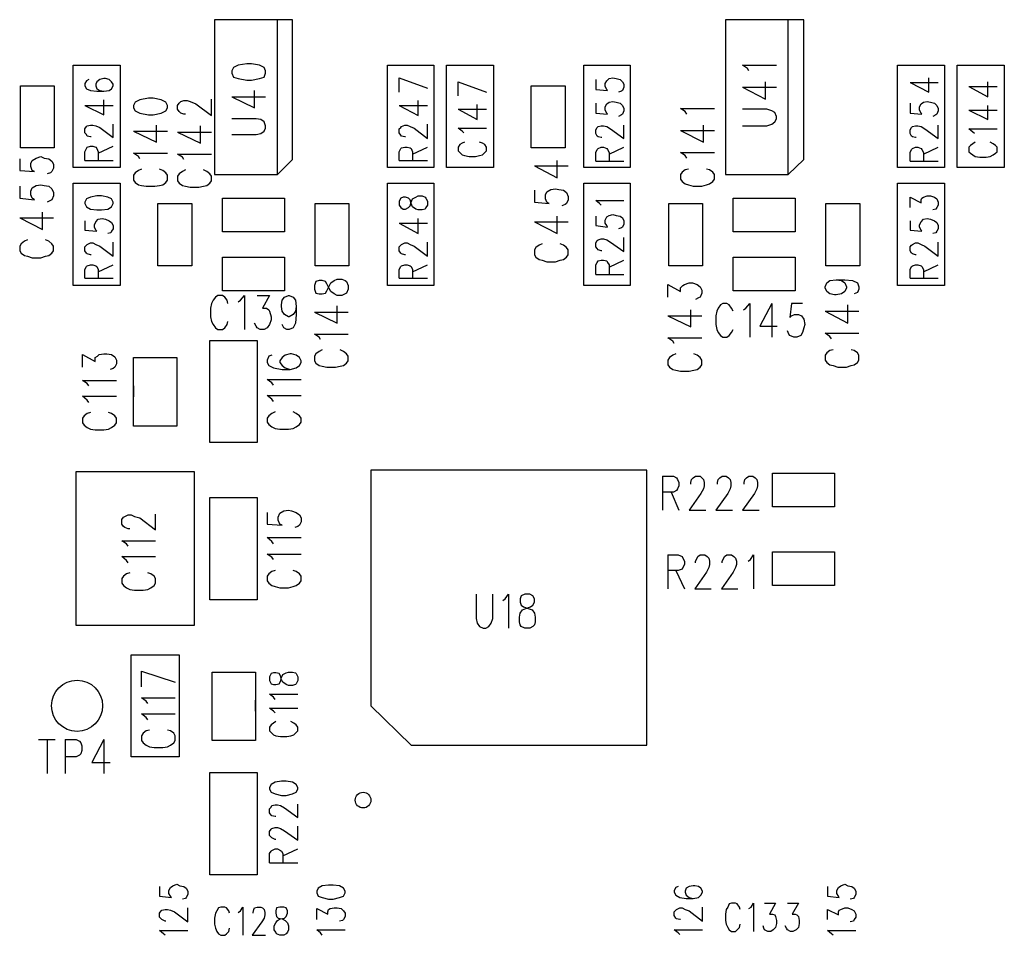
# Model space of a CAD drawing. Extents: x 11.9 to 28.1, y 10.8 to 21.2.
# Tile 16 of 33: x 17.1 to 18.3, y 17.1 to 18.2. Entities that reach past the tile are written whole.
import ezdxf

# ---------------------------------------------------------------- set-up
doc = ezdxf.new("R2010")
doc.units = 0
doc.header["$MEASUREMENT"] = 0
doc.layers.add('LAYNR1', color=2, linetype='Continuous')

msp = doc.modelspace()

# ---------------------------------------------------------------- linework, layer by layer
at = {"layer": 'LAYNR1'}
for points in [[(17.407, 18.046), (17.407, 18.224), (17.308, 18.224), (17.308, 18.027), (17.388, 18.027), (17.407, 18.046)], [(18.058, 18.046), (18.058, 18.224), (17.958, 18.224), (17.958, 18.027), (18.038, 18.027), (18.058, 18.046)], [(17.33, 18.156), (17.332, 18.151), (17.338, 18.149), (17.349, 18.147), (17.355, 18.147), (17.365, 18.149), (17.371, 18.151), (17.373, 18.156), (17.373, 18.159), (17.371, 18.163), (17.365, 18.166), (17.355, 18.168), (17.349, 18.168), (17.338, 18.166), (17.332, 18.163), (17.33, 18.159), (17.33, 18.156)], [(17.205, 18.112), (17.207, 18.108), (17.213, 18.105), (17.224, 18.103), (17.23, 18.103), (17.24, 18.105), (17.246, 18.108), (17.248, 18.112), (17.248, 18.115), (17.246, 18.119), (17.24, 18.122), (17.23, 18.124), (17.224, 18.124), (17.213, 18.122), (17.207, 18.119), (17.205, 18.115), (17.205, 18.112)], [(17.435, 17.881), (17.437, 17.876), (17.441, 17.875), (17.445, 17.875), (17.449, 17.876), (17.451, 17.879), (17.454, 17.885), (17.456, 17.889), (17.46, 17.892), (17.464, 17.894), (17.47, 17.894), (17.474, 17.892), (17.476, 17.891), (17.478, 17.886), (17.478, 17.881), (17.476, 17.876), (17.474, 17.875), (17.47, 17.873), (17.464, 17.873), (17.46, 17.875), (17.456, 17.878), (17.454, 17.882), (17.451, 17.888), (17.449, 17.891), (17.445, 17.892), (17.441, 17.892), (17.437, 17.891), (17.435, 17.886), (17.435, 17.881)], [(17.703, 17.493), (17.698, 17.491), (17.697, 17.487), (17.697, 17.483), (17.698, 17.479), (17.701, 17.477), (17.707, 17.475), (17.712, 17.473), (17.715, 17.469), (17.716, 17.464), (17.716, 17.458), (17.715, 17.454), (17.713, 17.452), (17.709, 17.45), (17.703, 17.45), (17.698, 17.452), (17.697, 17.454), (17.696, 17.458), (17.696, 17.464), (17.697, 17.469), (17.7, 17.473), (17.704, 17.475), (17.71, 17.477), (17.713, 17.479), (17.715, 17.483), (17.715, 17.487), (17.713, 17.491), (17.709, 17.493), (17.703, 17.493)], [(17.378, 17.245), (17.38, 17.241), (17.385, 17.239), (17.393, 17.237), (17.399, 17.237), (17.407, 17.239), (17.412, 17.241), (17.414, 17.245), (17.414, 17.247), (17.412, 17.251), (17.407, 17.254), (17.399, 17.255), (17.393, 17.255), (17.385, 17.254), (17.38, 17.251), (17.378, 17.247), (17.378, 17.245)], [(17.438, 17.113), (17.44, 17.109), (17.445, 17.107), (17.453, 17.105), (17.459, 17.105), (17.467, 17.107), (17.472, 17.109), (17.474, 17.113), (17.474, 17.115), (17.472, 17.119), (17.467, 17.122), (17.459, 17.123), (17.453, 17.123), (17.445, 17.122), (17.44, 17.119), (17.438, 17.115), (17.438, 17.113)]]:
    msp.add_lwpolyline(points, close=True, dxfattribs=at)
for points in [[(17.388, 18.027), (17.388, 18.224)], [(18.038, 18.027), (18.038, 18.224)], [(17.128, 18.036), (17.128, 18.166)], [(17.128, 18.166), (17.188, 18.166)], [(17.188, 18.166), (17.188, 18.036)], [(17.528, 18.036), (17.528, 18.166)], [(17.528, 18.166), (17.587, 18.166)], [(17.587, 18.166), (17.587, 18.036)], [(17.603, 18.036), (17.603, 18.166)], [(17.603, 18.166), (17.663, 18.166)], [(17.663, 18.166), (17.663, 18.036)], [(17.778, 18.036), (17.778, 18.166)], [(17.778, 18.166), (17.837, 18.166)], [(17.837, 18.166), (17.837, 18.036)], [(17.988, 18.159), (17.986, 18.162), (17.98, 18.166), (18.023, 18.166)], [(18.177, 18.036), (18.177, 18.166)], [(18.177, 18.166), (18.237, 18.166)], [(18.237, 18.166), (18.237, 18.036)], [(18.253, 18.036), (18.253, 18.166)], [(18.253, 18.166), (18.313, 18.166)], [(18.313, 18.166), (18.313, 18.036)], [(17.148, 18.148), (17.145, 18.146), (17.143, 18.143), (17.143, 18.14), (17.145, 18.136), (17.15, 18.134), (17.158, 18.133), (17.167, 18.133), (17.174, 18.134), (17.177, 18.136), (17.179, 18.14), (17.179, 18.142), (17.177, 18.145), (17.174, 18.148), (17.169, 18.149), (17.167, 18.149), (17.162, 18.148), (17.158, 18.145), (17.157, 18.142), (17.157, 18.14), (17.158, 18.136), (17.162, 18.134), (17.167, 18.133)], [(17.543, 18.15), (17.579, 18.137)], [(17.543, 18.132), (17.543, 18.15)], [(17.618, 18.145), (17.654, 18.132)], [(17.618, 18.127), (17.618, 18.145)], [(17.793, 18.148), (17.793, 18.135), (17.808, 18.134), (17.807, 18.135), (17.805, 18.139), (17.805, 18.143), (17.807, 18.146), (17.81, 18.149), (17.815, 18.15), (17.819, 18.149), (17.824, 18.148), (17.827, 18.145), (17.829, 18.142), (17.829, 18.138), (17.827, 18.134), (17.826, 18.133), (17.822, 18.132)], [(17.98, 18.138), (18.009, 18.123), (18.009, 18.145)], [(18.193, 18.144), (18.217, 18.132), (18.217, 18.15)], [(18.193, 18.144), (18.229, 18.144)], [(18.268, 18.139), (18.292, 18.126), (18.292, 18.145)], [(17.061, 18.061), (17.061, 18.14)], [(17.061, 18.14), (17.104, 18.14)], [(17.104, 18.14), (17.104, 18.061)], [(17.33, 18.126), (17.359, 18.112), (17.359, 18.134)], [(17.711, 18.061), (17.711, 18.14)], [(17.711, 18.14), (17.754, 18.14)], [(17.754, 18.14), (17.754, 18.061)], [(17.98, 18.138), (18.023, 18.138)], [(18.268, 18.139), (18.304, 18.139)], [(17.143, 18.115), (17.167, 18.103), (17.167, 18.122)], [(17.271, 18.104), (17.269, 18.104), (17.265, 18.105), (17.263, 18.107), (17.261, 18.11), (17.261, 18.115), (17.263, 18.118), (17.265, 18.12), (17.269, 18.121), (17.273, 18.121), (17.277, 18.12), (17.284, 18.117), (17.304, 18.102), (17.304, 18.123)], [(17.33, 18.126), (17.373, 18.126)], [(17.567, 18.102), (17.567, 18.121)], [(17.793, 18.118), (17.793, 18.105), (17.808, 18.104), (17.807, 18.105), (17.805, 18.109), (17.805, 18.113), (17.807, 18.117), (17.81, 18.119), (17.815, 18.12), (17.819, 18.119), (17.824, 18.118), (17.827, 18.115), (17.829, 18.111), (17.829, 18.108), (17.827, 18.104), (17.826, 18.103), (17.822, 18.101)], [(18.193, 18.118), (18.193, 18.105), (18.208, 18.104), (18.207, 18.105), (18.205, 18.109), (18.205, 18.113), (18.207, 18.117), (18.21, 18.119), (18.215, 18.12), (18.219, 18.119), (18.224, 18.118), (18.227, 18.115), (18.229, 18.111), (18.229, 18.108), (18.227, 18.104), (18.226, 18.103), (18.222, 18.101)], [(17.143, 18.115), (17.179, 18.115)], [(17.543, 18.115), (17.567, 18.102)], [(17.543, 18.115), (17.579, 18.115)], [(17.618, 18.11), (17.642, 18.097)], [(17.618, 18.11), (17.654, 18.11)], [(17.642, 18.097), (17.642, 18.116)], [(17.909, 18.104), (17.907, 18.107), (17.901, 18.111), (17.944, 18.111)], [(18.023, 18.098), (18.023, 18.101), (18.021, 18.106), (18.017, 18.108), (18.011, 18.11), (17.98, 18.11)], [(18.268, 18.109), (18.292, 18.097), (18.292, 18.115)], [(18.268, 18.109), (18.304, 18.109)], [(17.33, 18.078), (17.361, 18.078), (17.367, 18.079), (17.371, 18.082), (17.373, 18.086), (17.373, 18.089), (17.371, 18.094), (17.367, 18.097), (17.361, 18.098), (17.33, 18.098)], [(17.98, 18.089), (18.011, 18.089), (18.017, 18.091), (18.021, 18.094), (18.023, 18.098)], [(17.151, 18.075), (17.15, 18.075), (17.146, 18.076), (17.145, 18.078), (17.143, 18.08), (17.143, 18.085), (17.145, 18.088), (17.146, 18.089), (17.15, 18.09), (17.153, 18.09), (17.157, 18.089), (17.162, 18.087), (17.179, 18.074), (17.179, 18.091)], [(17.205, 18.082), (17.234, 18.068), (17.234, 18.09)], [(17.205, 18.082), (17.248, 18.082)], [(17.261, 18.081), (17.29, 18.067), (17.29, 18.089)], [(17.261, 18.081), (17.304, 18.081)], [(17.543, 18.085), (17.545, 18.087)], [(17.543, 18.08), (17.543, 18.085)], [(17.545, 18.087), (17.546, 18.088)], [(17.546, 18.088), (17.55, 18.09)], [(17.55, 18.09), (17.553, 18.09)], [(17.553, 18.09), (17.557, 18.088)], [(17.557, 18.088), (17.562, 18.086)], [(17.562, 18.086), (17.579, 18.073)], [(17.579, 18.073), (17.579, 18.091)], [(17.623, 18.082), (17.618, 18.086)], [(17.618, 18.086), (17.654, 18.086)], [(17.625, 18.08), (17.623, 18.082)], [(17.801, 18.074), (17.8, 18.074), (17.796, 18.075), (17.795, 18.076), (17.793, 18.079), (17.793, 18.084), (17.795, 18.087), (17.796, 18.088), (17.8, 18.089), (17.803, 18.089), (17.807, 18.088), (17.812, 18.085), (17.829, 18.073), (17.829, 18.09)], [(17.901, 18.083), (17.93, 18.068), (17.93, 18.09)], [(17.901, 18.083), (17.944, 18.083)], [(18.201, 18.074), (18.2, 18.074), (18.196, 18.075), (18.195, 18.076), (18.193, 18.079), (18.193, 18.084), (18.195, 18.087), (18.196, 18.088), (18.2, 18.089), (18.203, 18.089), (18.207, 18.088), (18.212, 18.085), (18.229, 18.073), (18.229, 18.09)], [(18.275, 18.079), (18.273, 18.081), (18.268, 18.085), (18.304, 18.085)], [(17.545, 18.077), (17.543, 18.08)], [(17.546, 18.076), (17.545, 18.077)], [(17.55, 18.075), (17.546, 18.076)], [(17.551, 18.075), (17.55, 18.075)], [(17.104, 18.061), (17.061, 18.061)], [(17.143, 18.045), (17.143, 18.056), (17.145, 18.06), (17.146, 18.062), (17.15, 18.063), (17.153, 18.063), (17.157, 18.062), (17.158, 18.06), (17.16, 18.056), (17.16, 18.045)], [(17.16, 18.054), (17.179, 18.063)], [(17.543, 18.056), (17.545, 18.06)], [(17.543, 18.045), (17.543, 18.056)], [(17.545, 18.06), (17.546, 18.061)], [(17.546, 18.061), (17.55, 18.062)], [(17.55, 18.062), (17.553, 18.062)], [(17.553, 18.062), (17.557, 18.061)], [(17.557, 18.061), (17.558, 18.06)], [(17.558, 18.06), (17.56, 18.056)], [(17.56, 18.053), (17.579, 18.062)], [(17.56, 18.056), (17.56, 18.045)], [(17.62, 18.065), (17.618, 18.062)], [(17.618, 18.062), (17.618, 18.057)], [(17.618, 18.057), (17.62, 18.055)], [(17.623, 18.067), (17.62, 18.065)], [(17.626, 18.068), (17.623, 18.067)], [(17.649, 18.067), (17.645, 18.068)], [(17.652, 18.065), (17.649, 18.067)], [(17.654, 18.062), (17.652, 18.065)], [(17.652, 18.055), (17.654, 18.057)], [(17.654, 18.057), (17.654, 18.062)], [(17.754, 18.061), (17.711, 18.061)], [(17.793, 18.044), (17.793, 18.055), (17.795, 18.059), (17.796, 18.06), (17.8, 18.062), (17.803, 18.062), (17.807, 18.06), (17.808, 18.059), (17.81, 18.055), (17.81, 18.044)], [(17.81, 18.053), (17.829, 18.062)], [(18.193, 18.044), (18.193, 18.055), (18.195, 18.059), (18.196, 18.06), (18.2, 18.062), (18.203, 18.062), (18.207, 18.06), (18.208, 18.059), (18.21, 18.055), (18.21, 18.044)], [(18.21, 18.053), (18.229, 18.062)], [(18.276, 18.068), (18.273, 18.066), (18.27, 18.064), (18.268, 18.062), (18.268, 18.056), (18.27, 18.054), (18.273, 18.052), (18.276, 18.05), (18.282, 18.049), (18.29, 18.049), (18.295, 18.05), (18.299, 18.052), (18.302, 18.054), (18.304, 18.056), (18.304, 18.062), (18.302, 18.064), (18.299, 18.066), (18.295, 18.068)], [(17.06, 18.047), (17.06, 18.032), (17.079, 18.031), (17.076, 18.032), (17.074, 18.037), (17.074, 18.041), (17.076, 18.045), (17.081, 18.048), (17.087, 18.05), (17.091, 18.048), (17.097, 18.047), (17.101, 18.044), (17.103, 18.04), (17.103, 18.035), (17.101, 18.031), (17.099, 18.029), (17.095, 18.028)], [(17.143, 18.045), (17.179, 18.045)], [(17.213, 18.047), (17.211, 18.05), (17.205, 18.054), (17.248, 18.054)], [(17.269, 18.046), (17.267, 18.049), (17.261, 18.053), (17.304, 18.053)], [(17.543, 18.045), (17.579, 18.045)], [(17.62, 18.055), (17.623, 18.052)], [(17.623, 18.052), (17.626, 18.051)], [(17.626, 18.051), (17.632, 18.05)], [(17.632, 18.05), (17.64, 18.05)], [(17.64, 18.05), (17.645, 18.051)], [(17.645, 18.051), (17.649, 18.052)], [(17.649, 18.052), (17.652, 18.055)], [(17.715, 18.038), (17.744, 18.023), (17.744, 18.045)], [(17.793, 18.044), (17.829, 18.044)], [(17.909, 18.048), (17.907, 18.051), (17.901, 18.055), (17.944, 18.055)], [(18.193, 18.044), (18.229, 18.044)], [(17.188, 18.036), (17.128, 18.036)], [(17.215, 18.034), (17.211, 18.032), (17.207, 18.029), (17.205, 18.026), (17.205, 18.02), (17.207, 18.017), (17.211, 18.014), (17.215, 18.013), (17.221, 18.012), (17.232, 18.012), (17.238, 18.013), (17.242, 18.014), (17.246, 18.017), (17.248, 18.02), (17.248, 18.026), (17.246, 18.029), (17.242, 18.032), (17.238, 18.034)], [(17.271, 18.033), (17.267, 18.031), (17.263, 18.028), (17.261, 18.025), (17.261, 18.019), (17.263, 18.016), (17.267, 18.013), (17.271, 18.012), (17.277, 18.011), (17.288, 18.011), (17.294, 18.012), (17.298, 18.013), (17.302, 18.016), (17.304, 18.019), (17.304, 18.025), (17.302, 18.028), (17.298, 18.031), (17.294, 18.033)], [(17.587, 18.036), (17.528, 18.036)], [(17.663, 18.036), (17.603, 18.036)], [(17.715, 18.038), (17.758, 18.038)], [(17.837, 18.036), (17.778, 18.036)], [(17.911, 18.034), (17.907, 18.033), (17.903, 18.03), (17.901, 18.027), (17.901, 18.021), (17.903, 18.018), (17.907, 18.015), (17.911, 18.014), (17.917, 18.012), (17.928, 18.012), (17.934, 18.014), (17.938, 18.015), (17.942, 18.018), (17.944, 18.021), (17.944, 18.027), (17.942, 18.03), (17.938, 18.033), (17.934, 18.034)], [(18.237, 18.036), (18.177, 18.036)], [(18.313, 18.036), (18.253, 18.036)], [(17.06, 18.012), (17.06, 17.997), (17.079, 17.995), (17.076, 17.997), (17.074, 18.001), (17.074, 18.006), (17.076, 18.01), (17.081, 18.013), (17.087, 18.014), (17.091, 18.013), (17.097, 18.012), (17.101, 18.009), (17.103, 18.004), (17.103, 18), (17.101, 17.995), (17.099, 17.994), (17.095, 17.992)], [(17.128, 17.886), (17.128, 18.016)], [(17.128, 18.016), (17.188, 18.016)], [(17.188, 18.016), (17.188, 17.886)], [(17.528, 17.886), (17.528, 18.016)], [(17.528, 18.016), (17.587, 18.016)], [(17.587, 18.016), (17.587, 17.886)], [(17.715, 18.007), (17.715, 17.992), (17.734, 17.99), (17.731, 17.992), (17.729, 17.996), (17.729, 18.001), (17.731, 18.005), (17.736, 18.008), (17.742, 18.009), (17.746, 18.008), (17.752, 18.007), (17.756, 18.004), (17.758, 17.999), (17.758, 17.995), (17.756, 17.99), (17.754, 17.989), (17.75, 17.987)], [(17.778, 17.886), (17.778, 18.016)], [(17.778, 18.016), (17.837, 18.016)], [(17.837, 18.016), (17.837, 17.886)], [(18.177, 17.886), (18.177, 18.016)], [(18.177, 18.016), (18.237, 18.016)], [(18.237, 18.016), (18.237, 17.886)], [(17.145, 17.996), (17.143, 17.992)], [(17.15, 17.998), (17.145, 17.996)], [(17.158, 18), (17.15, 17.998)], [(17.164, 18), (17.158, 18)], [(17.172, 17.998), (17.164, 18)], [(17.177, 17.996), (17.172, 17.998)], [(17.179, 17.992), (17.177, 17.996)], [(17.318, 17.997), (17.397, 17.997)], [(17.318, 17.954), (17.318, 17.997)], [(17.397, 17.997), (17.397, 17.954)], [(17.545, 17.997), (17.543, 17.993)], [(17.548, 17.998), (17.545, 17.997)], [(17.551, 17.998), (17.548, 17.998)], [(17.555, 17.997), (17.551, 17.998)], [(17.557, 17.995), (17.555, 17.997)], [(17.558, 17.99), (17.557, 17.995)], [(17.558, 17.992), (17.56, 17.996)], [(17.56, 17.996), (17.564, 17.998)], [(17.564, 17.998), (17.567, 18)], [(17.567, 18), (17.572, 18)], [(17.572, 18), (17.576, 17.998)], [(17.576, 17.998), (17.577, 17.997)], [(17.577, 17.997), (17.579, 17.993)], [(17.8, 17.988), (17.798, 17.99), (17.793, 17.994), (17.829, 17.994)], [(17.968, 17.997), (18.047, 17.997)], [(17.968, 17.954), (17.968, 17.997)], [(18.047, 17.997), (18.047, 17.954)], [(18.193, 17.985), (18.193, 17.998)], [(18.193, 17.998), (18.207, 17.991)], [(18.207, 17.995), (18.208, 17.997)], [(18.207, 17.991), (18.207, 17.995)], [(18.208, 17.997), (18.21, 17.998)], [(18.21, 17.998), (18.215, 18)], [(18.215, 18), (18.219, 18)], [(18.219, 18), (18.224, 17.998)], [(18.224, 17.998), (18.227, 17.996)], [(18.227, 17.996), (18.229, 17.992)], [(17.143, 17.992), (17.143, 17.99)], [(17.143, 17.99), (17.145, 17.986)], [(17.145, 17.986), (17.15, 17.983)], [(17.15, 17.983), (17.158, 17.982)], [(17.158, 17.982), (17.164, 17.982)], [(17.164, 17.982), (17.172, 17.983)], [(17.172, 17.983), (17.177, 17.986)], [(17.177, 17.986), (17.179, 17.99)], [(17.179, 17.99), (17.179, 17.992)], [(17.236, 17.911), (17.236, 17.99)], [(17.236, 17.99), (17.279, 17.99)], [(17.279, 17.99), (17.279, 17.911)], [(17.436, 17.911), (17.436, 17.99)], [(17.436, 17.99), (17.479, 17.99)], [(17.479, 17.99), (17.479, 17.911)], [(17.543, 17.993), (17.543, 17.988)], [(17.543, 17.988), (17.545, 17.985)], [(17.545, 17.985), (17.548, 17.983)], [(17.548, 17.983), (17.551, 17.983)], [(17.551, 17.983), (17.555, 17.985)], [(17.555, 17.985), (17.557, 17.987)], [(17.557, 17.987), (17.558, 17.992)], [(17.56, 17.986), (17.558, 17.99)], [(17.564, 17.983), (17.56, 17.986)], [(17.567, 17.982), (17.564, 17.983)], [(17.572, 17.982), (17.567, 17.982)], [(17.576, 17.983), (17.572, 17.982)], [(17.577, 17.985), (17.576, 17.983)], [(17.579, 17.988), (17.577, 17.985)], [(17.579, 17.993), (17.579, 17.988)], [(17.886, 17.911), (17.886, 17.99)], [(17.886, 17.99), (17.929, 17.99)], [(17.929, 17.99), (17.929, 17.911)], [(18.086, 17.911), (18.086, 17.99)], [(18.086, 17.99), (18.129, 17.99)], [(18.129, 17.99), (18.129, 17.911)], [(18.226, 17.983), (18.222, 17.982)], [(18.227, 17.985), (18.226, 17.983)], [(18.229, 17.988), (18.227, 17.985)], [(18.229, 17.992), (18.229, 17.988)], [(17.06, 17.972), (17.089, 17.957), (17.089, 17.979)], [(17.06, 17.972), (17.103, 17.972)], [(17.157, 17.967), (17.16, 17.97)], [(17.16, 17.97), (17.165, 17.971)], [(17.165, 17.971), (17.169, 17.97)], [(17.169, 17.97), (17.174, 17.968)], [(17.567, 17.952), (17.567, 17.971)], [(17.715, 17.967), (17.744, 17.952), (17.744, 17.974)], [(17.793, 17.974), (17.793, 17.962), (17.808, 17.96), (17.807, 17.962), (17.805, 17.965), (17.805, 17.969), (17.807, 17.973), (17.81, 17.975), (17.815, 17.976), (17.819, 17.975), (17.824, 17.974), (17.827, 17.972), (17.829, 17.968), (17.829, 17.964), (17.827, 17.96), (17.826, 17.959), (17.822, 17.958)], [(18.207, 17.967), (18.21, 17.97)], [(18.21, 17.97), (18.215, 17.971)], [(18.215, 17.971), (18.219, 17.97)], [(18.219, 17.97), (18.224, 17.968)], [(17.143, 17.968), (17.143, 17.956)], [(17.143, 17.956), (17.158, 17.955)], [(17.155, 17.963), (17.157, 17.967)], [(17.155, 17.96), (17.155, 17.963)], [(17.157, 17.956), (17.155, 17.96)], [(17.158, 17.955), (17.157, 17.956)], [(17.174, 17.968), (17.177, 17.966)], [(17.177, 17.966), (17.179, 17.962)], [(17.179, 17.958), (17.177, 17.955)], [(17.179, 17.962), (17.179, 17.958)], [(17.543, 17.965), (17.567, 17.952)], [(17.543, 17.965), (17.579, 17.965)], [(17.715, 17.967), (17.758, 17.967)], [(18.193, 17.968), (18.193, 17.956)], [(18.193, 17.956), (18.208, 17.955)], [(18.205, 17.963), (18.207, 17.967)], [(18.205, 17.96), (18.205, 17.963)], [(18.207, 17.956), (18.205, 17.96)], [(18.208, 17.955), (18.207, 17.956)], [(18.224, 17.968), (18.227, 17.966)], [(18.227, 17.966), (18.229, 17.962)], [(18.229, 17.958), (18.227, 17.955)], [(18.229, 17.962), (18.229, 17.958)], [(17.07, 17.944), (17.066, 17.942), (17.062, 17.939), (17.06, 17.936), (17.06, 17.93), (17.062, 17.927), (17.066, 17.924), (17.07, 17.923), (17.076, 17.921), (17.087, 17.921), (17.093, 17.923), (17.097, 17.924), (17.101, 17.927), (17.103, 17.93), (17.103, 17.936), (17.101, 17.939), (17.097, 17.942), (17.093, 17.944)], [(17.176, 17.953), (17.172, 17.952)], [(17.177, 17.955), (17.176, 17.953)], [(17.397, 17.954), (17.318, 17.954)], [(17.801, 17.93), (17.8, 17.93), (17.796, 17.931), (17.795, 17.933), (17.793, 17.935), (17.793, 17.94), (17.795, 17.943), (17.796, 17.944), (17.8, 17.945), (17.803, 17.945), (17.807, 17.944), (17.812, 17.941), (17.829, 17.929), (17.829, 17.947)], [(18.047, 17.954), (17.968, 17.954)], [(18.226, 17.953), (18.222, 17.952)], [(18.227, 17.955), (18.226, 17.953)], [(17.143, 17.935), (17.145, 17.937)], [(17.143, 17.93), (17.143, 17.935)], [(17.145, 17.937), (17.146, 17.938)], [(17.146, 17.938), (17.15, 17.94)], [(17.15, 17.94), (17.153, 17.94)], [(17.153, 17.94), (17.157, 17.938)], [(17.157, 17.938), (17.162, 17.936)], [(17.162, 17.936), (17.179, 17.923)], [(17.179, 17.923), (17.179, 17.941)], [(17.543, 17.935), (17.545, 17.937)], [(17.543, 17.93), (17.543, 17.935)], [(17.545, 17.937), (17.546, 17.938)], [(17.546, 17.938), (17.55, 17.94)], [(17.55, 17.94), (17.553, 17.94)], [(17.553, 17.94), (17.557, 17.938)], [(17.557, 17.938), (17.562, 17.936)], [(17.562, 17.936), (17.579, 17.923)], [(17.579, 17.923), (17.579, 17.941)], [(17.725, 17.939), (17.721, 17.937), (17.717, 17.934), (17.715, 17.931), (17.715, 17.925), (17.717, 17.922), (17.721, 17.919), (17.725, 17.918), (17.731, 17.916), (17.742, 17.916), (17.748, 17.918), (17.752, 17.919), (17.756, 17.922), (17.758, 17.925), (17.758, 17.931), (17.756, 17.934), (17.752, 17.937), (17.748, 17.939)], [(18.193, 17.935), (18.195, 17.937)], [(18.193, 17.93), (18.193, 17.935)], [(18.195, 17.937), (18.196, 17.938)], [(18.196, 17.938), (18.2, 17.94)], [(18.2, 17.94), (18.203, 17.94)], [(18.203, 17.94), (18.207, 17.938)], [(18.207, 17.938), (18.212, 17.936)], [(18.212, 17.936), (18.229, 17.923)], [(18.229, 17.923), (18.229, 17.941)], [(17.145, 17.927), (17.143, 17.93)], [(17.146, 17.926), (17.145, 17.927)], [(17.15, 17.925), (17.146, 17.926)], [(17.151, 17.925), (17.15, 17.925)], [(17.318, 17.879), (17.318, 17.922)], [(17.318, 17.922), (17.397, 17.922)], [(17.397, 17.922), (17.397, 17.879)], [(17.545, 17.927), (17.543, 17.93)], [(17.546, 17.926), (17.545, 17.927)], [(17.55, 17.925), (17.546, 17.926)], [(17.551, 17.925), (17.55, 17.925)], [(17.793, 17.9), (17.793, 17.912), (17.795, 17.915), (17.796, 17.917), (17.8, 17.918), (17.803, 17.918), (17.807, 17.917), (17.808, 17.915), (17.81, 17.912), (17.81, 17.9)], [(17.81, 17.909), (17.829, 17.918)], [(17.968, 17.879), (17.968, 17.922)], [(17.968, 17.922), (18.047, 17.922)], [(18.047, 17.922), (18.047, 17.879)], [(18.195, 17.927), (18.193, 17.93)], [(18.196, 17.926), (18.195, 17.927)], [(18.2, 17.925), (18.196, 17.926)], [(18.201, 17.925), (18.2, 17.925)], [(17.143, 17.906), (17.145, 17.91)], [(17.143, 17.895), (17.143, 17.906)], [(17.145, 17.91), (17.146, 17.911)], [(17.146, 17.911), (17.15, 17.912)], [(17.15, 17.912), (17.153, 17.912)], [(17.153, 17.912), (17.157, 17.911)], [(17.157, 17.911), (17.158, 17.91)], [(17.158, 17.91), (17.16, 17.906)], [(17.16, 17.903), (17.179, 17.912)], [(17.16, 17.906), (17.16, 17.895)], [(17.279, 17.911), (17.236, 17.911)], [(17.479, 17.911), (17.436, 17.911)], [(17.543, 17.906), (17.545, 17.91)], [(17.543, 17.895), (17.543, 17.906)], [(17.545, 17.91), (17.546, 17.911)], [(17.546, 17.911), (17.55, 17.912)], [(17.55, 17.912), (17.553, 17.912)], [(17.553, 17.912), (17.557, 17.911)], [(17.557, 17.911), (17.558, 17.91)], [(17.558, 17.91), (17.56, 17.906)], [(17.56, 17.903), (17.579, 17.912)], [(17.56, 17.906), (17.56, 17.895)], [(17.929, 17.911), (17.886, 17.911)], [(18.129, 17.911), (18.086, 17.911)], [(18.193, 17.906), (18.195, 17.91)], [(18.193, 17.895), (18.193, 17.906)], [(18.195, 17.91), (18.196, 17.911)], [(18.196, 17.911), (18.2, 17.912)], [(18.2, 17.912), (18.203, 17.912)], [(18.203, 17.912), (18.207, 17.911)], [(18.207, 17.911), (18.208, 17.91)], [(18.208, 17.91), (18.21, 17.906)], [(18.21, 17.903), (18.229, 17.912)], [(18.21, 17.906), (18.21, 17.895)], [(17.143, 17.895), (17.179, 17.895)], [(17.543, 17.895), (17.579, 17.895)], [(17.793, 17.9), (17.829, 17.9)], [(18.099, 17.893), (18.106, 17.892), (18.11, 17.889), (18.112, 17.884), (18.112, 17.883), (18.11, 17.878), (18.106, 17.875), (18.099, 17.874), (18.097, 17.874), (18.091, 17.875), (18.087, 17.878), (18.085, 17.883), (18.085, 17.884), (18.087, 17.889), (18.091, 17.892), (18.099, 17.893), (18.11, 17.893), (18.12, 17.892), (18.126, 17.889), (18.128, 17.884), (18.128, 17.881), (18.126, 17.877), (18.122, 17.875)], [(18.193, 17.895), (18.229, 17.895)], [(17.188, 17.886), (17.128, 17.886)], [(17.587, 17.886), (17.528, 17.886)], [(17.837, 17.886), (17.778, 17.886)], [(17.885, 17.871), (17.885, 17.887), (17.901, 17.878), (17.901, 17.883), (17.904, 17.886), (17.906, 17.887), (17.912, 17.889), (17.916, 17.889), (17.922, 17.887), (17.926, 17.884), (17.928, 17.88), (17.928, 17.876), (17.926, 17.871), (17.924, 17.87), (17.92, 17.868)], [(18.237, 17.886), (18.177, 17.886)], [(17.325, 17.863), (17.324, 17.867), (17.321, 17.871), (17.318, 17.873), (17.312, 17.873), (17.309, 17.871), (17.306, 17.867), (17.304, 17.863), (17.303, 17.857), (17.303, 17.846), (17.304, 17.84), (17.306, 17.836), (17.309, 17.832), (17.312, 17.83), (17.318, 17.83), (17.321, 17.832), (17.324, 17.836), (17.325, 17.84)], [(17.397, 17.879), (17.318, 17.879)], [(17.338, 17.865), (17.341, 17.867), (17.346, 17.873), (17.346, 17.83)], [(17.362, 17.873), (17.378, 17.873), (17.369, 17.857), (17.374, 17.857), (17.377, 17.855), (17.378, 17.853), (17.38, 17.846), (17.38, 17.842), (17.378, 17.836), (17.375, 17.832), (17.371, 17.83), (17.366, 17.83), (17.362, 17.832), (17.361, 17.834), (17.359, 17.838)], [(17.412, 17.859), (17.411, 17.853), (17.408, 17.849), (17.403, 17.846), (17.402, 17.846), (17.397, 17.849), (17.394, 17.853), (17.393, 17.859), (17.393, 17.861), (17.394, 17.867), (17.397, 17.871), (17.402, 17.873), (17.403, 17.873), (17.408, 17.871), (17.411, 17.867), (17.412, 17.859), (17.412, 17.849), (17.411, 17.838), (17.408, 17.832), (17.403, 17.83), (17.4, 17.83), (17.396, 17.832), (17.394, 17.836)], [(18.047, 17.879), (17.968, 17.879)], [(17.435, 17.852), (17.464, 17.838), (17.464, 17.86)], [(17.949, 17.857), (17.947, 17.853), (17.946, 17.847), (17.946, 17.836), (17.947, 17.83), (17.949, 17.826)], [(17.968, 17.853), (17.966, 17.857), (17.963, 17.861), (17.96, 17.863), (17.955, 17.863), (17.952, 17.861), (17.949, 17.857)], [(17.981, 17.855), (17.984, 17.857), (17.989, 17.863), (17.989, 17.82)], [(18.017, 17.863), (18.002, 17.834), (18.024, 17.834)], [(18.017, 17.863), (18.017, 17.82)], [(18.056, 17.863), (18.042, 17.863), (18.04, 17.845), (18.042, 17.847), (18.046, 17.849)], [(18.085, 17.853), (18.114, 17.838), (18.114, 17.861)], [(17.435, 17.852), (17.478, 17.852)], [(17.885, 17.847), (17.914, 17.833), (17.914, 17.855)], [(17.885, 17.847), (17.928, 17.847)], [(18.046, 17.849), (18.051, 17.849), (18.055, 17.847), (18.058, 17.843), (18.059, 17.836), (18.058, 17.832), (18.056, 17.826), (18.054, 17.822), (18.049, 17.82), (18.045, 17.82), (18.04, 17.822), (18.039, 17.824), (18.037, 17.828)], [(18.085, 17.853), (18.128, 17.853)], [(17.443, 17.817), (17.441, 17.82), (17.435, 17.824), (17.478, 17.824)], [(17.893, 17.812), (17.891, 17.815), (17.885, 17.819), (17.928, 17.819)], [(17.949, 17.826), (17.952, 17.822), (17.955, 17.82), (17.96, 17.82), (17.963, 17.822), (17.966, 17.826), (17.968, 17.83)], [(18.093, 17.818), (18.091, 17.821), (18.085, 17.825), (18.128, 17.825)], [(17.302, 17.686), (17.302, 17.816)], [(17.302, 17.816), (17.362, 17.816)], [(17.362, 17.816), (17.362, 17.686)], [(17.14, 17.782), (17.14, 17.798), (17.156, 17.789), (17.156, 17.794), (17.159, 17.796), (17.161, 17.798), (17.167, 17.799), (17.171, 17.799), (17.177, 17.798), (17.181, 17.795), (17.183, 17.791), (17.183, 17.786)], [(17.205, 17.707), (17.205, 17.794)], [(17.205, 17.794), (17.26, 17.794)], [(17.26, 17.794), (17.26, 17.707)], [(17.381, 17.797), (17.377, 17.796), (17.375, 17.791), (17.375, 17.788), (17.377, 17.784), (17.383, 17.781), (17.394, 17.779), (17.404, 17.779), (17.412, 17.781), (17.416, 17.784), (17.418, 17.788), (17.418, 17.79), (17.416, 17.794), (17.412, 17.797), (17.406, 17.799), (17.404, 17.799), (17.398, 17.797), (17.394, 17.794), (17.391, 17.79), (17.391, 17.788), (17.394, 17.784), (17.398, 17.781), (17.404, 17.779)], [(17.445, 17.804), (17.441, 17.802), (17.437, 17.799), (17.435, 17.796), (17.435, 17.79), (17.437, 17.787), (17.441, 17.784), (17.445, 17.783), (17.451, 17.782), (17.462, 17.782), (17.468, 17.783), (17.472, 17.784), (17.476, 17.787), (17.478, 17.79), (17.478, 17.796), (17.476, 17.799), (17.472, 17.802), (17.468, 17.804)], [(17.895, 17.799), (17.891, 17.797), (17.887, 17.794), (17.885, 17.791), (17.885, 17.785), (17.887, 17.782), (17.891, 17.779), (17.895, 17.778), (17.901, 17.777), (17.912, 17.777), (17.918, 17.778), (17.922, 17.779), (17.926, 17.782), (17.928, 17.785), (17.928, 17.791), (17.926, 17.794), (17.922, 17.797), (17.918, 17.799)], [(18.095, 17.804), (18.091, 17.803), (18.087, 17.8), (18.085, 17.797), (18.085, 17.791), (18.087, 17.788), (18.091, 17.785), (18.095, 17.784), (18.101, 17.782), (18.112, 17.782), (18.118, 17.784), (18.122, 17.785), (18.126, 17.788), (18.128, 17.791), (18.128, 17.797), (18.126, 17.8), (18.122, 17.803), (18.118, 17.804)], [(17.183, 17.786), (17.181, 17.782), (17.179, 17.78), (17.175, 17.779)], [(17.148, 17.758), (17.146, 17.761), (17.14, 17.765), (17.183, 17.765)], [(17.205, 17.758), (17.205, 17.744)], [(17.26, 17.758), (17.26, 17.744)], [(17.383, 17.759), (17.381, 17.762), (17.375, 17.766), (17.418, 17.766)], [(17.148, 17.737), (17.146, 17.74), (17.14, 17.745), (17.183, 17.745)], [(17.383, 17.738), (17.381, 17.741), (17.375, 17.746), (17.418, 17.746)], [(17.15, 17.724), (17.146, 17.723), (17.142, 17.72), (17.14, 17.717), (17.14, 17.711), (17.142, 17.708), (17.146, 17.705)], [(17.177, 17.705), (17.181, 17.708), (17.183, 17.711), (17.183, 17.717), (17.181, 17.72), (17.177, 17.723), (17.173, 17.724)], [(17.385, 17.725), (17.381, 17.723), (17.377, 17.72), (17.375, 17.717), (17.375, 17.712), (17.377, 17.709), (17.381, 17.706), (17.385, 17.704), (17.391, 17.703), (17.402, 17.703), (17.408, 17.704), (17.412, 17.706), (17.416, 17.709), (17.418, 17.712), (17.418, 17.717), (17.416, 17.72), (17.412, 17.723), (17.408, 17.725)], [(17.146, 17.705), (17.15, 17.703), (17.156, 17.702), (17.167, 17.702), (17.173, 17.703), (17.177, 17.705)], [(17.26, 17.707), (17.205, 17.707)], [(17.362, 17.686), (17.302, 17.686)], [(17.132, 17.453), (17.132, 17.649)], [(17.132, 17.649), (17.282, 17.649)], [(17.282, 17.649), (17.282, 17.453)], [(17.858, 17.651), (17.507, 17.651)], [(17.507, 17.651), (17.507, 17.351)], [(17.858, 17.301), (17.858, 17.651)], [(17.878, 17.643), (17.878, 17.6)], [(17.878, 17.643), (17.892, 17.643), (17.896, 17.641), (17.897, 17.639), (17.899, 17.635), (17.899, 17.631), (17.897, 17.627), (17.896, 17.625), (17.892, 17.623), (17.878, 17.623)], [(17.914, 17.633), (17.914, 17.635), (17.915, 17.639), (17.917, 17.641), (17.92, 17.643), (17.926, 17.643), (17.928, 17.641), (17.93, 17.639), (17.931, 17.635), (17.931, 17.631), (17.93, 17.627), (17.927, 17.621), (17.912, 17.6), (17.933, 17.6)], [(17.951, 17.641), (17.954, 17.643), (17.959, 17.643), (17.962, 17.641), (17.964, 17.639), (17.965, 17.635), (17.965, 17.631), (17.964, 17.627), (17.961, 17.621), (17.946, 17.6), (17.967, 17.6)], [(17.983, 17.639), (17.985, 17.641), (17.988, 17.643), (17.993, 17.643), (17.996, 17.641), (17.998, 17.639), (17.999, 17.635)], [(18.018, 17.647), (18.097, 17.647)], [(18.018, 17.604), (18.018, 17.647)], [(18.097, 17.647), (18.097, 17.604)], [(17.948, 17.633), (17.948, 17.635), (17.949, 17.639), (17.951, 17.641)], [(17.999, 17.631), (17.998, 17.627), (17.995, 17.621), (17.98, 17.6), (18.001, 17.6)], [(17.982, 17.633), (17.982, 17.635), (17.983, 17.639)], [(17.999, 17.635), (17.999, 17.631)], [(17.889, 17.623), (17.899, 17.6)], [(17.302, 17.486), (17.302, 17.616)], [(17.302, 17.616), (17.362, 17.616)], [(17.362, 17.616), (17.362, 17.486)], [(17.19, 17.582), (17.19, 17.588), (17.192, 17.591), (17.194, 17.592), (17.198, 17.594), (17.202, 17.594), (17.206, 17.592), (17.213, 17.59), (17.233, 17.575), (17.233, 17.595)], [(17.375, 17.597), (17.375, 17.582), (17.394, 17.581), (17.391, 17.582), (17.389, 17.587), (17.389, 17.591), (17.391, 17.596), (17.396, 17.599), (17.402, 17.6), (17.406, 17.599), (17.412, 17.597), (17.416, 17.594), (17.418, 17.59), (17.418, 17.585), (17.416, 17.581), (17.414, 17.579), (17.41, 17.578)], [(18.097, 17.604), (18.018, 17.604)], [(17.2, 17.576), (17.198, 17.576), (17.194, 17.578), (17.192, 17.579), (17.19, 17.582)], [(17.198, 17.554), (17.196, 17.557), (17.19, 17.561), (17.233, 17.561)], [(17.383, 17.557), (17.381, 17.56), (17.375, 17.565), (17.418, 17.565)], [(17.383, 17.537), (17.381, 17.54), (17.375, 17.544), (17.418, 17.544)], [(17.885, 17.543), (17.885, 17.5)], [(17.885, 17.543), (17.898, 17.543), (17.903, 17.541), (17.904, 17.539), (17.906, 17.535), (17.906, 17.531), (17.904, 17.527), (17.903, 17.525), (17.898, 17.523), (17.885, 17.523)], [(17.92, 17.533), (17.92, 17.535), (17.922, 17.539), (17.923, 17.541), (17.926, 17.543), (17.932, 17.543), (17.935, 17.541), (17.937, 17.539), (17.938, 17.535), (17.938, 17.531), (17.937, 17.527), (17.934, 17.521), (17.919, 17.5), (17.94, 17.5)], [(17.954, 17.533), (17.954, 17.535), (17.956, 17.539), (17.957, 17.541), (17.96, 17.543), (17.966, 17.543), (17.969, 17.541), (17.971, 17.539), (17.972, 17.535), (17.972, 17.531), (17.971, 17.527), (17.968, 17.521), (17.953, 17.5), (17.974, 17.5)], [(17.987, 17.535), (17.99, 17.537), (17.994, 17.543), (17.994, 17.5)], [(18.018, 17.547), (18.097, 17.547)], [(18.018, 17.504), (18.018, 17.547)], [(18.097, 17.547), (18.097, 17.504)], [(17.198, 17.533), (17.196, 17.536), (17.19, 17.541), (17.233, 17.541)], [(17.2, 17.52), (17.196, 17.519), (17.192, 17.516), (17.19, 17.513), (17.19, 17.507), (17.192, 17.504), (17.196, 17.501)], [(17.227, 17.501), (17.231, 17.504), (17.233, 17.507), (17.233, 17.513), (17.231, 17.516), (17.227, 17.519), (17.223, 17.52)], [(17.385, 17.523), (17.381, 17.522), (17.377, 17.519), (17.375, 17.516), (17.375, 17.51), (17.377, 17.507), (17.381, 17.504), (17.385, 17.503), (17.391, 17.501), (17.402, 17.501), (17.408, 17.503), (17.412, 17.504), (17.416, 17.507), (17.418, 17.51), (17.418, 17.516), (17.416, 17.519), (17.412, 17.522), (17.408, 17.523)], [(17.895, 17.523), (17.906, 17.5)], [(17.196, 17.501), (17.2, 17.499), (17.206, 17.498), (17.217, 17.498), (17.223, 17.499), (17.227, 17.501)], [(17.641, 17.493), (17.641, 17.462)], [(17.657, 17.452), (17.66, 17.456), (17.662, 17.462), (17.662, 17.493)], [(17.675, 17.485), (17.678, 17.487), (17.682, 17.493), (17.682, 17.45)], [(18.097, 17.504), (18.018, 17.504)], [(17.362, 17.486), (17.302, 17.486)], [(17.641, 17.462), (17.642, 17.456), (17.645, 17.452), (17.65, 17.45), (17.653, 17.45), (17.657, 17.452)], [(17.282, 17.453), (17.132, 17.453)], [(17.202, 17.286), (17.202, 17.416)], [(17.202, 17.416), (17.263, 17.416)], [(17.263, 17.416), (17.263, 17.286)], [(17.215, 17.395), (17.258, 17.381)], [(17.215, 17.375), (17.215, 17.395)], [(17.305, 17.307), (17.305, 17.394)], [(17.305, 17.394), (17.36, 17.394)], [(17.36, 17.394), (17.36, 17.307)], [(17.38, 17.392), (17.378, 17.388)], [(17.383, 17.393), (17.38, 17.392)], [(17.386, 17.393), (17.383, 17.393)], [(17.39, 17.392), (17.386, 17.393)], [(17.392, 17.389), (17.39, 17.392)], [(17.395, 17.391), (17.399, 17.393)], [(17.399, 17.393), (17.402, 17.394)], [(17.402, 17.394), (17.407, 17.394)], [(17.407, 17.394), (17.411, 17.393)], [(17.411, 17.393), (17.412, 17.392)], [(17.412, 17.392), (17.414, 17.388)], [(17.378, 17.388), (17.378, 17.383)], [(17.378, 17.383), (17.38, 17.379)], [(17.39, 17.379), (17.392, 17.382)], [(17.393, 17.384), (17.392, 17.389)], [(17.392, 17.382), (17.393, 17.387)], [(17.393, 17.387), (17.395, 17.391)], [(17.395, 17.381), (17.393, 17.384)], [(17.399, 17.378), (17.395, 17.381)], [(17.414, 17.383), (17.412, 17.379)], [(17.414, 17.388), (17.414, 17.383)], [(17.38, 17.379), (17.383, 17.378)], [(17.383, 17.378), (17.386, 17.378)], [(17.386, 17.378), (17.39, 17.379)], [(17.402, 17.377), (17.399, 17.378)], [(17.407, 17.377), (17.402, 17.377)], [(17.411, 17.378), (17.407, 17.377)], [(17.412, 17.379), (17.411, 17.378)], [(17.223, 17.354), (17.221, 17.357), (17.215, 17.361), (17.258, 17.361)], [(17.305, 17.344), (17.305, 17.358)], [(17.36, 17.344), (17.36, 17.358)], [(17.383, 17.362), (17.378, 17.366)], [(17.378, 17.366), (17.414, 17.366)], [(17.385, 17.359), (17.383, 17.362)], [(17.383, 17.344), (17.378, 17.348)], [(17.378, 17.348), (17.414, 17.348)], [(17.385, 17.342), (17.383, 17.344)], [(17.507, 17.351), (17.558, 17.301)], [(17.223, 17.333), (17.221, 17.336), (17.215, 17.341), (17.258, 17.341)], [(17.383, 17.329), (17.38, 17.327)], [(17.386, 17.331), (17.383, 17.329)], [(17.409, 17.329), (17.405, 17.331)], [(17.412, 17.327), (17.409, 17.329)], [(17.225, 17.32), (17.221, 17.319), (17.217, 17.316), (17.215, 17.313), (17.215, 17.307), (17.217, 17.304), (17.221, 17.301)], [(17.252, 17.301), (17.256, 17.304), (17.258, 17.307), (17.258, 17.313), (17.256, 17.316), (17.252, 17.319), (17.248, 17.32)], [(17.38, 17.327), (17.378, 17.324)], [(17.378, 17.324), (17.378, 17.319)], [(17.378, 17.319), (17.38, 17.317)], [(17.38, 17.317), (17.383, 17.314)], [(17.409, 17.314), (17.412, 17.317)], [(17.414, 17.324), (17.412, 17.327)], [(17.412, 17.317), (17.414, 17.319)], [(17.414, 17.319), (17.414, 17.324)], [(17.084, 17.308), (17.105, 17.308)], [(17.095, 17.308), (17.095, 17.265)], [(17.118, 17.308), (17.118, 17.265)], [(17.118, 17.308), (17.132, 17.308), (17.136, 17.306), (17.138, 17.304), (17.139, 17.3), (17.139, 17.294), (17.138, 17.29), (17.136, 17.288), (17.132, 17.286), (17.118, 17.286)], [(17.167, 17.308), (17.152, 17.279), (17.175, 17.279)], [(17.167, 17.308), (17.167, 17.265)], [(17.36, 17.307), (17.305, 17.307)], [(17.383, 17.314), (17.386, 17.313)], [(17.386, 17.313), (17.392, 17.312)], [(17.392, 17.312), (17.4, 17.312)], [(17.4, 17.312), (17.405, 17.313)], [(17.405, 17.313), (17.409, 17.314)], [(17.221, 17.301), (17.225, 17.299), (17.231, 17.298), (17.242, 17.298), (17.248, 17.299), (17.252, 17.301)], [(17.558, 17.301), (17.858, 17.301)], [(17.263, 17.286), (17.202, 17.286)], [(17.302, 17.136), (17.302, 17.266)], [(17.302, 17.266), (17.362, 17.266)], [(17.362, 17.266), (17.362, 17.136)], [(17.386, 17.21), (17.385, 17.21), (17.381, 17.211), (17.38, 17.212), (17.378, 17.215), (17.378, 17.22), (17.38, 17.222), (17.381, 17.224), (17.385, 17.225), (17.388, 17.225), (17.392, 17.224), (17.397, 17.221), (17.414, 17.209), (17.414, 17.226)], [(17.386, 17.181), (17.385, 17.181), (17.381, 17.183), (17.38, 17.184), (17.378, 17.186), (17.378, 17.191), (17.38, 17.194), (17.381, 17.195), (17.385, 17.196), (17.388, 17.196), (17.392, 17.195), (17.397, 17.192), (17.414, 17.18), (17.414, 17.198)], [(17.378, 17.151), (17.378, 17.163), (17.38, 17.166), (17.381, 17.167), (17.385, 17.169), (17.388, 17.169), (17.392, 17.167), (17.393, 17.166), (17.395, 17.163), (17.395, 17.151)], [(17.395, 17.16), (17.414, 17.169)], [(17.378, 17.151), (17.414, 17.151)], [(17.362, 17.136), (17.302, 17.136)], [(17.238, 17.121), (17.238, 17.109)], [(17.25, 17.116), (17.252, 17.12)], [(17.25, 17.112), (17.25, 17.116)], [(17.252, 17.12), (17.255, 17.122)], [(17.255, 17.122), (17.26, 17.124)], [(17.26, 17.124), (17.264, 17.122)], [(17.264, 17.122), (17.269, 17.121)], [(17.269, 17.121), (17.272, 17.119)], [(17.272, 17.119), (17.274, 17.115)], [(17.895, 17.12), (17.893, 17.116)], [(17.893, 17.116), (17.893, 17.114)], [(17.898, 17.121), (17.895, 17.12)], [(17.908, 17.119), (17.907, 17.115)], [(17.912, 17.121), (17.908, 17.119)], [(17.917, 17.122), (17.912, 17.121)], [(17.919, 17.122), (17.917, 17.122)], [(17.924, 17.121), (17.919, 17.122)], [(17.927, 17.119), (17.924, 17.121)], [(17.929, 17.115), (17.927, 17.119)], [(18.088, 17.121), (18.088, 17.109)], [(18.1, 17.116), (18.102, 17.12)], [(18.1, 17.112), (18.1, 17.116)], [(18.102, 17.12), (18.105, 17.122)], [(18.105, 17.122), (18.11, 17.124)], [(18.11, 17.124), (18.114, 17.122)], [(18.114, 17.122), (18.119, 17.121)], [(18.119, 17.121), (18.122, 17.119)], [(18.122, 17.119), (18.124, 17.115)], [(17.238, 17.109), (17.253, 17.107)], [(17.252, 17.109), (17.25, 17.112)], [(17.253, 17.107), (17.252, 17.109)], [(17.271, 17.106), (17.267, 17.105)], [(17.272, 17.107), (17.271, 17.106)], [(17.274, 17.111), (17.272, 17.107)], [(17.274, 17.115), (17.274, 17.111)], [(17.893, 17.114), (17.895, 17.11)], [(17.895, 17.11), (17.9, 17.107)], [(17.9, 17.107), (17.908, 17.106)], [(17.907, 17.115), (17.907, 17.114)], [(17.907, 17.114), (17.908, 17.11)], [(17.908, 17.11), (17.912, 17.107)], [(17.908, 17.106), (17.917, 17.106)], [(17.912, 17.107), (17.917, 17.106)], [(17.917, 17.106), (17.924, 17.107)], [(17.924, 17.107), (17.927, 17.11)], [(17.927, 17.11), (17.929, 17.114)], [(17.929, 17.114), (17.929, 17.115)], [(18.088, 17.109), (18.103, 17.107)], [(18.102, 17.109), (18.1, 17.112)], [(18.103, 17.107), (18.102, 17.109)], [(18.121, 17.106), (18.117, 17.105)], [(18.122, 17.107), (18.121, 17.106)], [(18.124, 17.111), (18.122, 17.107)], [(18.124, 17.115), (18.124, 17.111)], [(17.24, 17.09), (17.241, 17.091)], [(17.241, 17.091), (17.245, 17.092)], [(17.245, 17.092), (17.248, 17.092)], [(17.248, 17.092), (17.252, 17.091)], [(17.252, 17.091), (17.257, 17.089)], [(17.274, 17.076), (17.274, 17.094)], [(17.313, 17.094), (17.311, 17.09)], [(17.316, 17.095), (17.313, 17.094)], [(17.321, 17.095), (17.316, 17.095)], [(17.323, 17.094), (17.321, 17.095)], [(17.326, 17.09), (17.323, 17.094)], [(17.341, 17.09), (17.344, 17.095)], [(17.344, 17.095), (17.344, 17.059)], [(17.357, 17.088), (17.358, 17.092)], [(17.358, 17.092), (17.359, 17.094)], [(17.359, 17.094), (17.362, 17.095)], [(17.362, 17.095), (17.367, 17.095)], [(17.367, 17.095), (17.369, 17.094)], [(17.369, 17.094), (17.371, 17.092)], [(17.371, 17.092), (17.372, 17.088)], [(17.387, 17.094), (17.386, 17.09)], [(17.391, 17.095), (17.387, 17.094)], [(17.396, 17.095), (17.391, 17.095)], [(17.399, 17.094), (17.396, 17.095)], [(17.401, 17.09), (17.399, 17.094)], [(17.438, 17.079), (17.438, 17.093), (17.452, 17.086), (17.452, 17.089), (17.453, 17.092), (17.455, 17.093), (17.46, 17.094), (17.464, 17.094), (17.469, 17.093), (17.472, 17.09), (17.474, 17.087), (17.474, 17.083), (17.472, 17.079), (17.471, 17.078), (17.467, 17.077)], [(17.893, 17.089), (17.895, 17.091)], [(17.895, 17.091), (17.896, 17.092)], [(17.896, 17.092), (17.9, 17.094)], [(17.9, 17.094), (17.903, 17.094)], [(17.903, 17.094), (17.907, 17.092)], [(17.907, 17.092), (17.912, 17.09)], [(17.929, 17.077), (17.929, 17.095)], [(17.959, 17.092), (17.958, 17.086)], [(17.961, 17.095), (17.959, 17.092)], [(17.963, 17.099), (17.961, 17.095)], [(17.966, 17.1), (17.963, 17.099)], [(17.971, 17.1), (17.966, 17.1)], [(17.973, 17.099), (17.971, 17.1)], [(17.976, 17.095), (17.973, 17.099)], [(17.977, 17.092), (17.976, 17.095)], [(17.988, 17.093), (17.991, 17.095)], [(17.991, 17.095), (17.994, 17.1)], [(17.994, 17.1), (17.994, 17.064)], [(18.008, 17.1), (18.022, 17.1)], [(18.022, 17.1), (18.014, 17.086)], [(18.037, 17.1), (18.051, 17.1)], [(18.051, 17.1), (18.043, 17.086)], [(18.088, 17.079), (18.088, 17.092)], [(18.088, 17.092), (18.102, 17.085)], [(18.102, 17.089), (18.103, 17.091)], [(18.103, 17.091), (18.105, 17.092)], [(18.105, 17.092), (18.11, 17.094)], [(18.11, 17.094), (18.114, 17.094)], [(18.114, 17.094), (18.119, 17.092)], [(18.119, 17.092), (18.122, 17.09)], [(17.238, 17.087), (17.24, 17.09)], [(17.238, 17.082), (17.238, 17.087)], [(17.24, 17.08), (17.238, 17.082)], [(17.241, 17.079), (17.24, 17.08)], [(17.245, 17.077), (17.241, 17.079)], [(17.257, 17.089), (17.274, 17.076)], [(17.309, 17.087), (17.308, 17.081)], [(17.308, 17.081), (17.308, 17.073)], [(17.311, 17.09), (17.309, 17.087)], [(17.327, 17.087), (17.326, 17.09)], [(17.338, 17.088), (17.341, 17.09)], [(17.357, 17.087), (17.357, 17.088)], [(17.371, 17.081), (17.368, 17.076)], [(17.372, 17.085), (17.371, 17.081)], [(17.372, 17.088), (17.372, 17.085)], [(17.386, 17.09), (17.386, 17.087)], [(17.386, 17.087), (17.387, 17.083)], [(17.387, 17.083), (17.389, 17.081)], [(17.388, 17.078), (17.392, 17.08)], [(17.389, 17.081), (17.394, 17.08)], [(17.392, 17.08), (17.397, 17.081)], [(17.394, 17.08), (17.398, 17.078)], [(17.397, 17.081), (17.399, 17.083)], [(17.399, 17.083), (17.401, 17.087)], [(17.401, 17.087), (17.401, 17.09)], [(17.893, 17.084), (17.893, 17.089)], [(17.895, 17.081), (17.893, 17.084)], [(17.896, 17.08), (17.895, 17.081)], [(17.9, 17.079), (17.896, 17.08)], [(17.901, 17.079), (17.9, 17.079)], [(17.912, 17.09), (17.929, 17.077)], [(17.958, 17.086), (17.958, 17.078)], [(18.014, 17.086), (18.018, 17.086)], [(18.018, 17.086), (18.021, 17.085)], [(18.021, 17.085), (18.022, 17.083)], [(18.022, 17.083), (18.023, 17.078)], [(18.043, 17.086), (18.047, 17.086)], [(18.047, 17.086), (18.049, 17.085)], [(18.049, 17.085), (18.051, 17.083)], [(18.051, 17.083), (18.052, 17.078)], [(18.102, 17.085), (18.102, 17.089)], [(18.122, 17.079), (18.121, 17.077)], [(18.122, 17.09), (18.124, 17.086)], [(18.124, 17.082), (18.122, 17.079)], [(18.124, 17.086), (18.124, 17.082)], [(17.246, 17.077), (17.245, 17.077)], [(17.308, 17.073), (17.309, 17.068)], [(17.309, 17.068), (17.311, 17.064)], [(17.326, 17.064), (17.327, 17.068)], [(17.368, 17.076), (17.356, 17.059)], [(17.384, 17.071), (17.386, 17.075)], [(17.384, 17.066), (17.384, 17.071)], [(17.386, 17.063), (17.384, 17.066)], [(17.386, 17.075), (17.388, 17.078)], [(17.398, 17.078), (17.401, 17.075)], [(17.401, 17.075), (17.402, 17.071)], [(17.402, 17.066), (17.401, 17.063)], [(17.402, 17.071), (17.402, 17.066)], [(17.445, 17.059), (17.443, 17.062), (17.438, 17.066), (17.474, 17.066)], [(17.898, 17.062), (17.893, 17.066)], [(17.893, 17.066), (17.929, 17.066)], [(17.958, 17.078), (17.959, 17.073)], [(17.959, 17.073), (17.961, 17.069)], [(17.961, 17.069), (17.963, 17.066)], [(17.963, 17.066), (17.966, 17.064)], [(17.971, 17.064), (17.973, 17.066)], [(17.973, 17.066), (17.976, 17.069)], [(17.976, 17.069), (17.977, 17.073)], [(18.007, 17.068), (18.006, 17.071)], [(18.008, 17.066), (18.007, 17.068)], [(18.012, 17.064), (18.008, 17.066)], [(18.019, 17.066), (18.016, 17.064)], [(18.022, 17.069), (18.019, 17.066)], [(18.023, 17.074), (18.022, 17.069)], [(18.023, 17.078), (18.023, 17.074)], [(18.036, 17.068), (18.034, 17.071)], [(18.037, 17.066), (18.036, 17.068)], [(18.041, 17.064), (18.037, 17.066)], [(18.048, 17.066), (18.044, 17.064)], [(18.051, 17.069), (18.048, 17.066)], [(18.052, 17.074), (18.051, 17.069)], [(18.052, 17.078), (18.052, 17.074)], [(18.121, 17.077), (18.117, 17.076)], [(17.243, 17.061), (17.238, 17.065)], [(17.238, 17.065), (17.274, 17.065)], [(17.245, 17.059), (17.243, 17.061)], [(17.311, 17.064), (17.313, 17.061)], [(17.313, 17.061), (17.316, 17.059)], [(17.316, 17.059), (17.321, 17.059)], [(17.321, 17.059), (17.323, 17.061)], [(17.323, 17.061), (17.326, 17.064)], [(17.356, 17.059), (17.373, 17.059)], [(17.387, 17.061), (17.386, 17.063)], [(17.391, 17.059), (17.387, 17.061)], [(17.396, 17.059), (17.391, 17.059)], [(17.399, 17.061), (17.396, 17.059)], [(17.401, 17.063), (17.399, 17.061)], [(17.9, 17.06), (17.898, 17.062)], [(17.966, 17.064), (17.971, 17.064)], [(18.016, 17.064), (18.012, 17.064)], [(18.044, 17.064), (18.041, 17.064)], [(18.093, 17.061), (18.088, 17.065)], [(18.088, 17.065), (18.124, 17.065)], [(18.095, 17.059), (18.093, 17.061)]]:
    msp.add_lwpolyline(points, dxfattribs=at)
for centre, radius in [((17.133, 17.351), 0.0325), ((17.497, 17.231), 0.01)]:
    msp.add_circle(centre, radius, dxfattribs=at)

doc.saveas('drawing.dxf')
